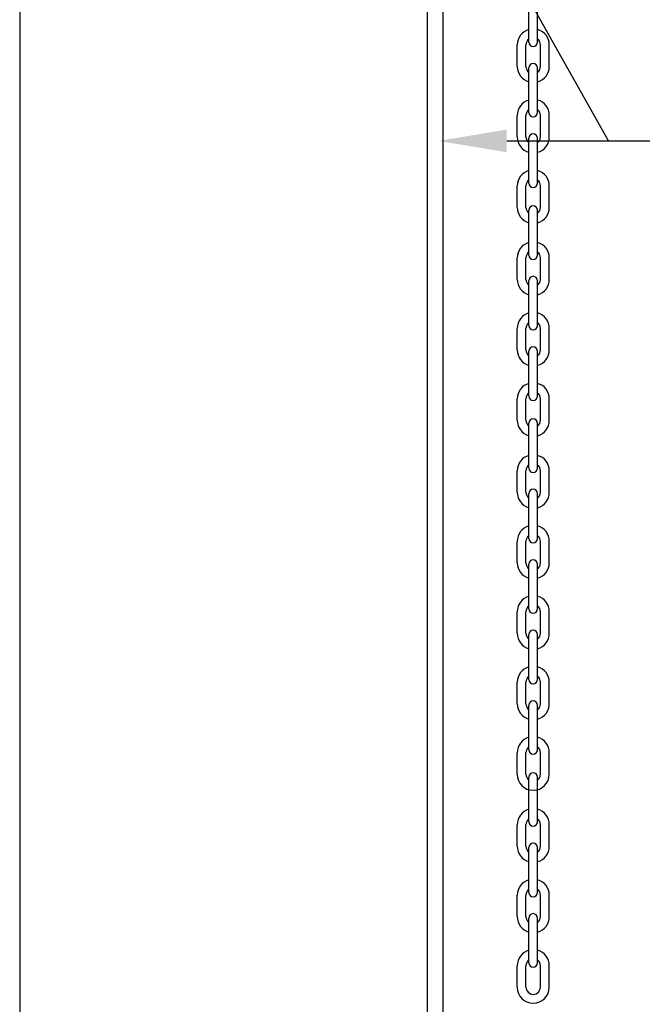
# Model space of a CAD drawing. Header units: inches. Extents: x 170 to 312, y 215 to 248.
# Tile 249 of 256: x 230.885 to 231.595, y 222.058 to 223.181. Entities that reach past the tile are written whole.
import ezdxf

# ---------------------------------------------------------------- set-up
doc = ezdxf.new("R2010")
doc.units = ezdxf.units.IN
doc.header["$LTSCALE"] = 0.25
doc.header["$MEASUREMENT"] = 0
doc.layers.add('ANNOTATIONS', color=1, linetype='Continuous')
doc.layers.add('STANDARD MOTOR RH', color=7, linetype='Continuous')
doc.styles.add('ROMANS', font='Romans', dxfattribs={"height": 0.09375})
doc.styles.get("Standard").update_dxf_attribs({"font": 'romans.shx'})
doc.dimstyles.get("Standard").update_dxf_attribs({"dimscale": 60, "dimtxt": 0.0833, "dimasz": 0.0833, "dimexe": 0.0833, "dimexo": 0.04, "dimgap": 0.09, "dimtad": 0, "dimtih": 1, "dimtoh": 1, "dimdec": 4, "dimzin": 1, "dimdsep": 46, "dimlunit": 4, "dimtxsty": 'Standard', "dimcen": 0.09, "dimclrt": 150, "dimadec": 4, "dimazin": 2, "dimtfac": 1, "dimtdec": 0, "dimtofl": 0, "dimtmove": 0, "dimatfit": 3, "dimfxl": 1, "dimtolj": 1, "dimtzin": 0, "dimlwd": -1, "dimlwe": -1, "dimarcsym": 1})

msp = doc.modelspace()

# ---------------------------------------------------------------- linework, layer by layer
at = {"layer": 'ANNOTATIONS'}
msp.add_line((231.4406, 223.04261), (231.67264, 223.04261), dxfattribs=at)
msp.add_solid([(231.4406, 223.02967), (231.4406, 223.05556), (231.36293, 223.04261)], dxfattribs=at)
at = {"layer": 'STANDARD MOTOR RH'}
for p, q in [((230.8855, 223.70033), (230.8855, 220.41511)), ((231.34975, 223.69636), (231.34975, 220.41511)), ((231.36762, 223.69636), (231.36762, 220.41511)), ((231.46566, 223.15528), (231.46566, 223.20631)), ((231.47567, 223.15528), (231.47567, 223.20631)), ((231.45235, 223.12756), (231.45235, 223.15198)), ((231.46237, 223.12756), (231.46237, 223.15198)), ((231.47897, 223.12756), (231.47897, 223.15198)), ((231.48898, 223.12756), (231.48898, 223.15198)), ((231.46566, 223.07494), (231.46566, 223.12597)), ((231.47567, 223.07494), (231.47567, 223.12597)), ((231.45235, 223.04722), (231.45235, 223.07164)), ((231.46237, 223.04722), (231.46237, 223.07164)), ((231.47897, 223.04722), (231.47897, 223.07164)), ((231.48898, 223.04722), (231.48898, 223.07164)), ((231.46566, 222.9946), (231.46566, 223.04563)), ((231.47567, 222.9946), (231.47567, 223.04563)), ((231.45235, 222.96688), (231.45235, 222.9913)), ((231.46237, 222.96688), (231.46237, 222.9913)), ((231.47897, 222.96688), (231.47897, 222.9913)), ((231.48898, 222.96688), (231.48898, 222.9913)), ((231.46566, 222.91255), (231.46566, 222.96359)), ((231.47567, 222.91255), (231.47567, 222.96359)), ((231.45235, 222.88483), (231.45235, 222.90925)), ((231.46237, 222.88483), (231.46237, 222.90925)), ((231.47897, 222.88483), (231.47897, 222.90925)), ((231.48898, 222.88483), (231.48898, 222.90925)), ((231.46566, 222.83221), (231.46566, 222.88325)), ((231.47567, 222.83221), (231.47567, 222.88325)), ((231.45235, 222.80449), (231.45235, 222.82891)), ((231.46237, 222.80449), (231.46237, 222.82891)), ((231.47897, 222.80449), (231.47897, 222.82891)), ((231.48898, 222.80449), (231.48898, 222.82891)), ((231.46566, 222.75187), (231.46566, 222.80291)), ((231.47567, 222.75187), (231.47567, 222.80291)), ((231.45235, 222.72416), (231.45235, 222.74857)), ((231.46237, 222.72416), (231.46237, 222.74857)), ((231.47897, 222.72416), (231.47897, 222.74857)), ((231.48898, 222.72416), (231.48898, 222.74857)), ((231.46566, 222.66982), (231.46566, 222.72086)), ((231.47567, 222.66982), (231.47567, 222.72086)), ((231.45235, 222.64211), (231.45235, 222.66653)), ((231.46237, 222.64211), (231.46237, 222.66653)), ((231.47897, 222.64211), (231.47897, 222.66653)), ((231.48898, 222.64211), (231.48898, 222.66653)), ((231.46566, 222.58948), (231.46566, 222.64052)), ((231.47567, 222.58948), (231.47567, 222.64052)), ((231.45235, 222.56177), (231.45235, 222.58619)), ((231.46237, 222.56177), (231.46237, 222.58619)), ((231.47897, 222.56177), (231.47897, 222.58619)), ((231.48898, 222.56177), (231.48898, 222.58619)), ((231.46566, 222.50914), (231.46566, 222.56018)), ((231.47567, 222.50914), (231.47567, 222.56018)), ((231.45235, 222.48143), (231.45235, 222.50585)), ((231.46237, 222.48143), (231.46237, 222.50585)), ((231.47897, 222.48143), (231.47897, 222.50585)), ((231.48898, 222.48143), (231.48898, 222.50585)), ((231.46566, 222.4288), (231.46566, 222.47984)), ((231.47567, 222.4288), (231.47567, 222.47984)), ((231.45235, 222.40109), (231.45235, 222.42551)), ((231.46237, 222.40109), (231.46237, 222.42551)), ((231.47897, 222.40109), (231.47897, 222.42551)), ((231.48898, 222.40109), (231.48898, 222.42551)), ((231.46566, 222.34847), (231.46566, 222.3995)), ((231.47567, 222.34847), (231.47567, 222.3995)), ((231.45235, 222.32075), (231.45235, 222.34517)), ((231.46237, 222.32075), (231.46237, 222.34517)), ((231.47897, 222.32075), (231.47897, 222.34517)), ((231.48898, 222.32075), (231.48898, 222.34517)), ((231.46566, 222.26642), (231.46566, 222.31745)), ((231.47567, 222.26642), (231.47567, 222.31745)), ((231.45235, 222.2387), (231.45235, 222.26312)), ((231.46237, 222.2387), (231.46237, 222.26312)), ((231.47897, 222.2387), (231.47897, 222.26312)), ((231.48898, 222.2387), (231.48898, 222.26312)), ((231.46566, 222.18608), (231.46566, 222.23711)), ((231.47567, 222.18608), (231.47567, 222.23711)), ((231.45235, 222.15836), (231.45235, 222.18278)), ((231.46237, 222.15836), (231.46237, 222.18278)), ((231.47897, 222.15836), (231.47897, 222.18278)), ((231.48898, 222.15836), (231.48898, 222.18278)), ((231.46566, 222.10574), (231.46566, 222.15677)), ((231.47567, 222.10574), (231.47567, 222.15677)), ((231.45235, 222.07802), (231.45235, 222.10244)), ((231.46237, 222.07802), (231.46237, 222.10244)), ((231.47897, 222.07802), (231.47897, 222.10244)), ((231.48898, 222.07802), (231.48898, 222.10244))]:
    msp.add_line(p, q, dxfattribs=at)
for centre, radius, start, end in [((231.47067, 223.15198), 0.01831, 105.86272, 180), ((231.47067, 223.15198), 0.01831, 0, 74.13728), ((231.47067, 223.15198), 0.0083, 127.08084, 180), ((231.47067, 223.15528), 0.00501, 180, 0), ((231.47067, 223.15198), 0.0083, 0, 52.91916), ((231.47067, 223.12756), 0.01831, 180, 254.13728), ((231.47067, 223.12756), 0.0083, 180, 232.91916), ((231.47067, 223.12597), 0.00501, 0, 180), ((231.47067, 223.12756), 0.01831, 285.86272, 0), ((231.47067, 223.12756), 0.0083, 307.08084, 0), ((231.47067, 223.07164), 0.01831, 105.86272, 180), ((231.47067, 223.07164), 0.01831, 0, 74.13728), ((231.47067, 223.07164), 0.0083, 127.08084, 180), ((231.47067, 223.07164), 0.0083, 0, 52.91916), ((231.47067, 223.07494), 0.00501, 180, 0), ((231.47067, 223.04722), 0.01831, 180, 254.13728), ((231.47067, 223.04722), 0.0083, 180, 232.91916), ((231.47067, 223.04563), 0.00501, 0, 180), ((231.47067, 223.04722), 0.01831, 285.86272, 0), ((231.47067, 223.04722), 0.0083, 307.08084, 0), ((231.47067, 222.9913), 0.01831, 105.86272, 180), ((231.47067, 222.9913), 0.01831, 0, 74.13728), ((231.47067, 222.9913), 0.0083, 127.08084, 180), ((231.47067, 222.9913), 0.0083, 0, 52.91916), ((231.47067, 222.9946), 0.00501, 180, 0), ((231.47067, 222.96688), 0.01831, 180, 254.13728), ((231.47067, 222.96688), 0.0083, 180, 232.91916), ((231.47067, 222.96359), 0.00501, 0, 180), ((231.47067, 222.96688), 0.01831, 285.86272, 0), ((231.47067, 222.96688), 0.0083, 307.08084, 0), ((231.47067, 222.90925), 0.01831, 105.86272, 180), ((231.47067, 222.90925), 0.01831, 0, 74.13728), ((231.47067, 222.90925), 0.0083, 127.08084, 180), ((231.47067, 222.91255), 0.00501, 180, 0), ((231.47067, 222.90925), 0.0083, 0, 52.91916), ((231.47067, 222.88483), 0.01831, 180, 254.13728), ((231.47067, 222.88483), 0.0083, 180, 232.91916), ((231.47067, 222.88325), 0.00501, 0, 180), ((231.47067, 222.88483), 0.01831, 285.86272, 0), ((231.47067, 222.88483), 0.0083, 307.08084, 0), ((231.47067, 222.82891), 0.01831, 105.86272, 180), ((231.47067, 222.82891), 0.01831, 0, 74.13728), ((231.47067, 222.82891), 0.0083, 127.08084, 180), ((231.47067, 222.83221), 0.00501, 180, 0), ((231.47067, 222.82891), 0.0083, 0, 52.91916), ((231.47067, 222.80291), 0.00501, 0, 180), ((231.47067, 222.80449), 0.01831, 180, 254.13728), ((231.47067, 222.80449), 0.0083, 180, 232.91916), ((231.47067, 222.80449), 0.01831, 285.86272, 0), ((231.47067, 222.80449), 0.0083, 307.08084, 0), ((231.47067, 222.74857), 0.01831, 105.86272, 180), ((231.47067, 222.74857), 0.01831, 0, 74.13728), ((231.47067, 222.74857), 0.0083, 127.08084, 180), ((231.47067, 222.75187), 0.00501, 180, 0), ((231.47067, 222.74857), 0.0083, 0, 52.91916), ((231.47067, 222.72416), 0.01831, 180, 254.13728), ((231.47067, 222.72416), 0.0083, 180, 232.91916), ((231.47067, 222.72086), 0.00501, 0, 180), ((231.47067, 222.72416), 0.01831, 285.86272, 0), ((231.47067, 222.72416), 0.0083, 307.08084, 0), ((231.47067, 222.66653), 0.01831, 105.86272, 180), ((231.47067, 222.66653), 0.01831, 0, 74.13728), ((231.47067, 222.66653), 0.0083, 127.08084, 180), ((231.47067, 222.66653), 0.0083, 0, 52.91916), ((231.47067, 222.66982), 0.00501, 180, 0), ((231.47067, 222.64211), 0.01831, 180, 254.13728), ((231.47067, 222.64211), 0.0083, 180, 232.91916), ((231.47067, 222.64052), 0.00501, 0, 180), ((231.47067, 222.64211), 0.01831, 285.86272, 0), ((231.47067, 222.64211), 0.0083, 307.08084, 0), ((231.47067, 222.58619), 0.01831, 105.86272, 180), ((231.47067, 222.58619), 0.01831, 0, 74.13728), ((231.47067, 222.58619), 0.0083, 127.08084, 180), ((231.47067, 222.58948), 0.00501, 180, 0), ((231.47067, 222.58619), 0.0083, 0, 52.91916), ((231.47067, 222.56177), 0.01831, 180, 254.13728), ((231.47067, 222.56177), 0.0083, 180, 232.91916), ((231.47067, 222.56018), 0.00501, 0, 180), ((231.47067, 222.56177), 0.01831, 285.86272, 0), ((231.47067, 222.56177), 0.0083, 307.08084, 0), ((231.47067, 222.50585), 0.01831, 105.86272, 180), ((231.47067, 222.50585), 0.01831, 0, 74.13728), ((231.47067, 222.50585), 0.0083, 127.08084, 180), ((231.47067, 222.50914), 0.00501, 180, 0), ((231.47067, 222.50585), 0.0083, 0, 52.91916), ((231.47067, 222.48143), 0.01831, 180, 254.13728), ((231.47067, 222.48143), 0.0083, 180, 232.91916), ((231.47067, 222.47984), 0.00501, 0, 180), ((231.47067, 222.48143), 0.01831, 285.86272, 0), ((231.47067, 222.48143), 0.0083, 307.08084, 0), ((231.47067, 222.42551), 0.01831, 105.86272, 180), ((231.47067, 222.42551), 0.01831, 0, 74.13728), ((231.47067, 222.42551), 0.0083, 127.08084, 180), ((231.47067, 222.4288), 0.00501, 180, 0), ((231.47067, 222.42551), 0.0083, 0, 52.91916), ((231.47067, 222.3995), 0.00501, 0, 180), ((231.47067, 222.40109), 0.01831, 180, 254.13728), ((231.47067, 222.40109), 0.0083, 180, 232.91916), ((231.47067, 222.40109), 0.01831, 285.86272, 0), ((231.47067, 222.40109), 0.0083, 307.08084, 0), ((231.47067, 222.34517), 0.01831, 105.86272, 180), ((231.47067, 222.34517), 0.01831, 0, 74.13728), ((231.47067, 222.34517), 0.0083, 127.08084, 180), ((231.47067, 222.34847), 0.00501, 180, 0), ((231.47067, 222.34517), 0.0083, 0, 52.91916), ((231.47067, 222.32075), 0.01831, 180, 0), ((231.47067, 222.32075), 0.0083, 180, 232.91916), ((231.47067, 222.31745), 0.00501, 0, 180), ((231.47067, 222.32075), 0.0083, 307.08084, 0), ((231.47067, 222.26312), 0.01831, 105.86272, 180), ((231.47067, 222.26312), 0.01831, 0, 74.13728), ((231.47067, 222.26312), 0.0083, 127.08084, 180), ((231.47067, 222.26312), 0.0083, 0, 52.91916), ((231.47067, 222.26642), 0.00501, 180, 0), ((231.47067, 222.2387), 0.01831, 180, 254.13728), ((231.47067, 222.2387), 0.0083, 180, 232.91916), ((231.47067, 222.23711), 0.00501, 0, 180), ((231.47067, 222.2387), 0.01831, 285.86272, 0), ((231.47067, 222.2387), 0.0083, 307.08084, 0), ((231.47067, 222.18278), 0.01831, 105.86272, 180), ((231.47067, 222.18278), 0.01831, 0, 74.13728), ((231.47067, 222.18278), 0.0083, 127.08084, 180), ((231.47067, 222.18278), 0.0083, 0, 52.91916), ((231.47067, 222.18608), 0.00501, 180, 0), ((231.47067, 222.15836), 0.01831, 180, 254.13728), ((231.47067, 222.15836), 0.0083, 180, 232.91916), ((231.47067, 222.15677), 0.00501, 0, 180), ((231.47067, 222.15836), 0.01831, 285.86272, 0), ((231.47067, 222.15836), 0.0083, 307.08084, 0), ((231.47067, 222.10244), 0.01831, 105.86272, 180), ((231.47067, 222.10244), 0.01831, 0, 74.13728), ((231.47067, 222.10244), 0.0083, 127.08084, 180), ((231.47067, 222.10574), 0.00501, 180, 0), ((231.47067, 222.10244), 0.0083, 0, 52.91916), ((231.47067, 222.07802), 0.01831, 180, 0), ((231.47067, 222.07802), 0.0083, 180, 0)]:
    msp.add_arc(centre, radius, start, end, dxfattribs=at)

# ---------------------------------------------------------------- leaders
at = {"layer": 'ANNOTATIONS', "has_arrowhead": 0}
msp.add_leader([(231.55662, 223.04261), (231.35367, 223.40353), (231.25787, 223.40353)], dimstyle='Standard', override={"dimtxt": 0.09375, "dimasz": 0.09375, "dimexe": 0.046875, "dimgap": 0.09, "dimtad": 0, "dimtih": 0, "dimtoh": 0, "dimtxsty": 'ROMANS'}, dxfattribs=at)

doc.saveas('drawing.dxf')
